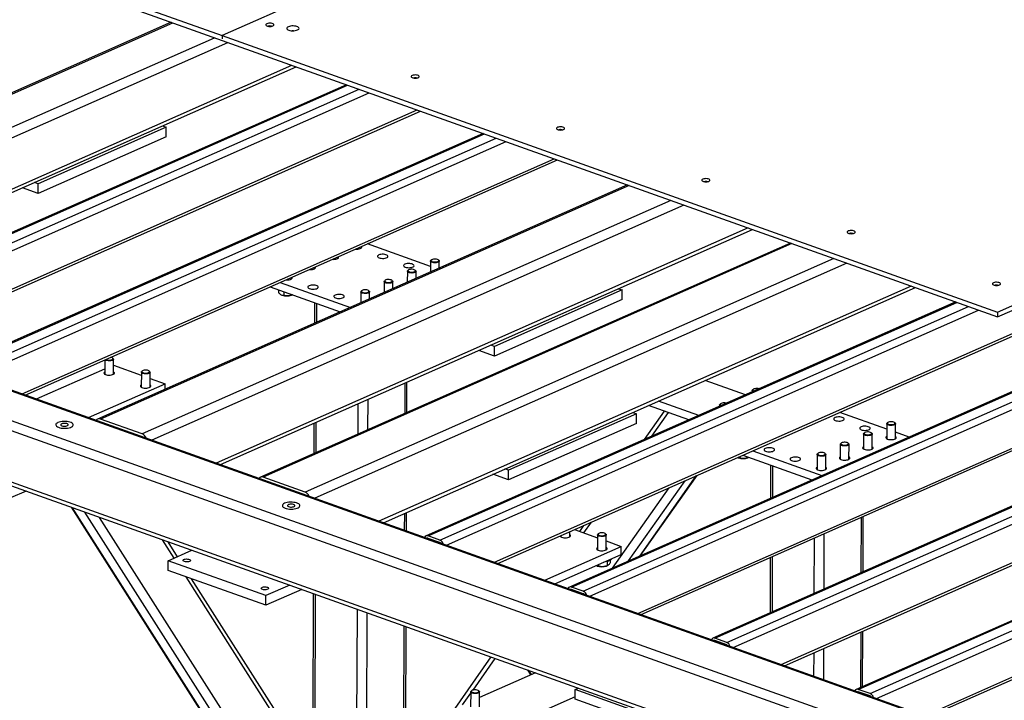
# Model space of a CAD drawing. Header units: millimetres. Extents: x 5 to 415, y 5 to 292.
# Tile 45 of 49: x 328 to 373, y 207 to 238. Entities that reach past the tile are written whole.
import ezdxf

# ---------------------------------------------------------------- set-up
doc = ezdxf.new("R2010")
doc.units = ezdxf.units.MM
doc.layers.add('TRAIT-FORT', color=4, linetype='Continuous', lineweight=25)

msp = doc.modelspace()

# ---------------------------------------------------------------- linework, layer by layer
at = {"layer": 'TRAIT-FORT', "color": 4, "linetype": 'Continuous', "lineweight": 25}
for p, q in [((307.054, 248.159), (337.511, 237.299)), ((307.053, 247.939), (373.044, 224.41)), ((361.926, 248.085), (337.511, 237.299)), ((361.926, 248.085), (337.512, 237.299)), ((373.044, 224.63), (409.774, 240.856)), ((373.044, 224.41), (409.773, 240.635)), ((335.188, 237.907), (308.873, 226.282)), ((309.12, 226.334), (335.259, 237.882)), ((337.511, 237.299), (337.511, 237.153)), ((337.512, 237.299), (337.511, 237.152)), ((337.512, 237.299), (373.044, 224.63)), ((339.638, 237.726), (339.633, 237.723)), ((312.734, 226.406), (337.17, 237.201)), ((313.398, 226.215), (337.776, 236.984)), ((337.511, 237.152), (337.511, 237.153)), ((337.511, 237.153), (337.511, 237.153)), ((316.337, 225.167), (340.715, 235.936)), ((316.536, 225.096), (340.915, 235.865)), ((343.208, 235.048), (318.941, 224.327)), ((346.297, 235.352), (346.29, 235.349)), ((319.038, 224.328), (343.261, 235.029)), ((319.576, 224.136), (343.799, 234.837)), ((319.875, 223.905), (344.253, 234.675)), ((322.079, 223.119), (346.458, 233.889)), ((322.229, 223.066), (346.607, 233.836)), ((349.479, 232.812), (325.211, 222.091)), ((325.309, 222.092), (349.532, 232.793)), ((334.946, 233.095), (329.091, 230.508)), ((334.778, 233.155), (334.946, 233.095)), ((334.945, 232.654), (334.946, 233.095)), ((352.955, 232.978), (352.95, 232.975)), ((325.847, 221.9), (350.069, 232.601)), ((326.145, 221.669), (350.524, 232.439)), ((334.945, 232.654), (329.089, 230.067)), ((328.35, 220.883), (352.728, 231.653)), ((328.499, 220.83), (352.878, 231.6)), ((329.091, 230.508), (328.923, 230.568)), ((359.614, 230.603), (359.609, 230.601)), ((329.089, 230.067), (328.37, 230.324)), ((329.089, 230.067), (329.091, 230.508)), ((356.09, 230.455), (331.808, 219.727)), ((356.161, 230.429), (331.938, 219.728)), ((358.072, 229.748), (333.849, 219.047)), ((358.678, 229.532), (334.299, 218.762)), ((361.617, 228.484), (337.238, 217.714)), ((337.438, 217.643), (361.816, 228.413)), ((366.273, 228.229), (366.265, 228.225)), ((363.555, 227.793), (339.272, 217.066)), ((363.626, 227.768), (339.403, 217.067)), ((343.881, 227.557), (343.881, 227.625)), ((347.066, 226.722), (344.172, 227.754)), ((365.537, 227.086), (341.314, 216.385)), ((342.816, 227.087), (342.817, 227.155)), ((347.067, 226.969), (347.065, 226.468)), ((347.112, 227.024), (347.086, 227.003)), ((347.447, 227.001), (347.422, 227.022)), ((347.465, 226.645), (347.467, 226.967)), ((341.752, 226.616), (341.752, 226.685)), ((366.143, 226.87), (341.764, 216.1)), ((346.002, 226.498), (346, 225.997)), ((346.047, 226.553), (346.022, 226.532)), ((346.383, 226.531), (346.357, 226.552)), ((346.401, 226.174), (346.402, 226.497)), ((372.865, 203.142), (308.667, 226.032)), ((372.841, 203.615), (309.12, 226.334)), ((372.633, 205.048), (312.734, 226.406)), ((372.62, 205.099), (312.96, 226.371)), ((340.687, 226.146), (340.687, 226.214)), ((344.937, 226.028), (344.936, 225.527)), ((344.983, 226.083), (344.957, 226.062)), ((345.318, 226.061), (345.293, 226.082)), ((345.336, 225.704), (345.337, 226.026)), ((339.719, 225.787), (342.931, 224.641)), ((340.097, 225.652), (340.096, 225.518)), ((340.18, 225.99), (343.392, 224.845)), ((340.339, 225.566), (340.338, 225.394)), ((343.918, 225.613), (343.893, 225.592)), ((344.253, 225.59), (344.228, 225.611)), ((369.082, 225.822), (344.703, 215.052)), ((344.903, 214.981), (369.281, 225.751)), ((355.848, 225.642), (349.993, 223.055)), ((349.998, 213.165), (378.54, 225.774)), ((350.147, 213.111), (378.458, 225.618)), ((384.302, 225.669), (353.429, 212.03)), ((353.527, 212.031), (384.4, 225.67)), ((355.68, 225.702), (355.848, 225.642)), ((355.847, 225.201), (355.848, 225.642)), ((372.932, 225.855), (372.926, 225.852)), ((340.255, 225.412), (340.27, 225.407)), ((340.699, 225.405), (340.737, 225.418)), ((340.727, 225.427), (340.727, 225.415)), ((340.737, 225.419), (340.727, 225.415)), ((343.873, 225.558), (343.871, 225.057)), ((344.272, 225.234), (344.273, 225.556)), ((355.847, 225.201), (349.991, 222.615)), ((354.064, 211.839), (384.938, 225.478)), ((354.363, 211.608), (385.116, 225.194)), ((341.744, 225.065), (341.741, 224.116)), ((341.848, 224.163), (341.852, 225.026)), ((371.127, 225.093), (346.86, 214.372)), ((346.957, 214.373), (371.18, 225.074)), ((347.495, 214.181), (371.718, 224.882)), ((347.794, 213.951), (372.172, 224.72)), ((373.044, 224.63), (373.044, 224.41)), ((372.857, 200.791), (308.658, 223.682)), ((308.883, 223.432), (372.843, 200.627)), ((356.567, 210.822), (385.11, 223.431)), ((390.872, 223.327), (359.998, 209.688)), ((360.096, 209.689), (390.969, 223.328)), ((349.991, 222.615), (349.272, 222.871)), ((349.993, 223.055), (349.825, 223.115)), ((349.991, 222.615), (349.993, 223.055)), ((356.717, 210.769), (385.027, 223.276)), ((360.633, 209.497), (391.507, 223.136)), ((332.143, 222.44), (332.14, 221.785)), ((332.523, 222.506), (332.498, 222.527)), ((332.54, 221.784), (332.543, 222.472)), ((360.932, 209.266), (391.685, 222.852)), ((329.005, 220.65), (332.141, 222.035)), ((332.542, 222.191), (333.814, 221.737)), ((333.815, 221.877), (333.812, 221.189)), ((333.86, 221.932), (333.835, 221.911)), ((334.195, 221.91), (334.17, 221.931)), ((334.212, 221.188), (334.215, 221.876)), ((334.214, 221.594), (334.903, 221.349)), ((331.394, 219.798), (334.903, 221.349)), ((334.902, 221.094), (334.903, 221.349)), ((345.899, 219.993), (345.904, 221.383)), ((345.98, 220.029), (345.985, 221.419)), ((361.49, 220.835), (359.644, 221.494)), ((361.847, 221.09), (361.822, 221.069)), ((363.136, 208.48), (391.679, 221.089)), ((344.196, 219.241), (344.201, 220.631)), ((361.802, 221.035), (361.802, 220.973)), ((363.286, 208.427), (391.597, 220.934)), ((397.441, 220.985), (366.567, 207.346)), ((366.665, 207.346), (397.539, 220.985)), ((367.202, 207.155), (398.076, 220.794)), ((343.743, 219.041), (343.748, 220.431)), ((358.9, 219.691), (357.054, 220.349)), ((359.361, 219.895), (357.515, 220.553)), ((360.311, 220.376), (360.311, 220.315)), ((360.356, 220.431), (360.331, 220.411)), ((367.501, 206.924), (398.254, 220.51)), ((333.849, 219.047), (331.938, 219.728)), ((356.5, 219.97), (350.644, 217.384)), ((356.332, 220.03), (356.5, 219.97)), ((356.498, 219.53), (356.5, 219.97)), ((357.775, 220.092), (356.856, 218.788)), ((357.211, 218.945), (357.971, 220.023)), ((367.968, 219.269), (365.82, 220.035)), ((341.724, 219.537), (341.719, 218.146)), ((341.826, 218.194), (341.832, 219.584)), ((356.498, 219.53), (350.643, 216.943)), ((367.969, 219.516), (367.966, 218.828)), ((368.014, 219.571), (367.988, 219.55)), ((368.349, 219.549), (368.324, 219.57)), ((368.366, 218.827), (368.369, 219.514)), ((366.904, 219.046), (366.901, 218.358)), ((366.949, 219.101), (366.924, 219.08)), ((367.284, 219.078), (367.259, 219.099)), ((367.301, 218.356), (367.304, 219.044)), ((368.99, 218.905), (368.367, 219.127)), ((365.839, 218.575), (365.837, 217.887)), ((365.884, 218.63), (365.859, 218.609)), ((366.22, 218.608), (366.195, 218.629)), ((366.237, 217.886), (366.239, 218.574)), ((369.705, 206.138), (398.248, 218.747)), ((369.855, 206.084), (398.166, 218.591)), ((361.156, 217.959), (361.172, 217.954)), ((361.24, 218.012), (361.24, 217.942)), ((361.367, 218.068), (364.538, 216.938)), ((361.601, 217.952), (361.639, 217.966)), ((361.629, 217.975), (361.629, 217.962)), ((361.638, 217.966), (361.629, 217.962)), ((361.828, 218.271), (364.998, 217.141)), ((364.775, 218.105), (364.772, 217.417)), ((364.82, 218.16), (364.794, 218.139)), ((365.155, 218.138), (365.13, 218.159)), ((365.172, 217.416), (365.175, 218.104)), ((350.644, 217.384), (350.476, 217.444)), ((362.646, 217.612), (362.641, 216.1)), ((362.748, 216.147), (362.753, 217.574)), ((341.314, 216.385), (339.403, 217.067)), ((350.643, 216.943), (349.924, 217.199)), ((350.643, 216.943), (350.644, 217.384)), ((356.647, 213.452), (359.238, 217.127)), ((356.688, 213.47), (359.279, 217.145)), ((355.401, 212.901), (357.992, 216.577)), ((356.141, 213.228), (358.732, 216.904)), ((328.534, 216.425), (327.825, 216.112)), ((330.6, 215.688), (338.619, 203.086)), ((338.656, 203.102), (330.663, 215.666)), ((338.847, 203.492), (331.23, 215.464)), ((339.668, 203.013), (331.897, 215.226)), ((345.879, 214.633), (345.882, 215.414)), ((345.96, 214.604), (345.963, 215.45)), ((366.801, 212.693), (366.811, 215.228)), ((366.882, 212.729), (366.892, 215.264)), ((354.077, 214.847), (353.888, 214.579)), ((354.084, 214.509), (354.433, 215.005)), ((347.495, 214.181), (346.957, 214.373)), ((353.042, 214.39), (353.042, 214.333)), ((353.442, 214.331), (353.443, 214.567)), ((353.657, 214.662), (354.716, 214.284)), ((354.717, 214.424), (354.714, 213.737)), ((354.762, 214.479), (354.736, 214.459)), ((355.097, 214.457), (355.072, 214.478)), ((355.114, 213.735), (355.117, 214.423)), ((365.098, 211.941), (365.107, 214.476)), ((335.323, 213.356), (334.789, 214.195)), ((335.475, 213.424), (335.041, 214.105)), ((347.494, 214.071), (346.957, 214.263)), ((346.988, 214.238), (347.005, 214.246)), ((352.295, 212.345), (355.805, 213.896)), ((355.116, 214.142), (355.805, 213.896)), ((355.804, 213.529), (355.805, 213.896)), ((364.645, 211.741), (364.655, 214.276)), ((335.047, 213.235), (336.135, 213.715)), ((352.755, 212.182), (355.804, 213.529)), ((362.729, 210.894), (362.738, 213.429)), ((335.046, 212.794), (335.047, 213.235)), ((339.526, 211.638), (335.047, 213.235)), ((354.682, 213.001), (354.697, 212.996)), ((354.765, 213.07), (354.765, 212.984)), ((355.126, 212.994), (355.164, 213.007)), ((355.155, 213.201), (355.154, 213.004)), ((355.164, 213.008), (355.154, 213.004)), ((355.301, 213.265), (355.301, 213.148)), ((362.631, 213.382), (362.621, 210.847)), ((339.525, 211.197), (335.046, 212.794)), ((342.43, 202.186), (335.867, 212.501)), ((342.519, 202.352), (336.119, 212.412)), ((340.614, 212.118), (339.526, 211.638)), ((354.064, 211.839), (353.527, 212.031)), ((341.165, 211.922), (339.525, 211.197)), ((339.525, 211.197), (339.526, 211.638)), ((341.695, 211.732), (341.673, 205.611)), ((341.78, 205.573), (341.802, 211.694)), ((354.064, 211.729), (353.526, 211.921)), ((353.557, 211.896), (353.574, 211.904)), ((343.691, 204.891), (343.713, 211.013)), ((344.143, 204.9), (344.165, 210.852)), ((345.846, 205.653), (345.863, 210.246)), ((345.927, 205.688), (345.944, 210.218)), ((366.782, 207.441), (366.791, 209.975)), ((366.863, 207.476), (366.872, 210.011)), ((360.633, 209.387), (360.095, 209.578)), ((360.633, 209.497), (360.096, 209.689)), ((360.126, 209.553), (360.143, 209.561)), ((364.632, 207.947), (364.635, 209.023)), ((365.083, 207.786), (365.088, 209.223)), ((349.835, 208.83), (345.31, 202.41)), ((349.012, 207.315), (350.031, 208.76)), ((351.869, 208.105), (349.304, 206.972)), ((351.502, 208.236), (351.648, 208.007)), ((351.685, 208.024), (351.564, 208.214)), ((348.528, 206.629), (348.905, 207.163)), ((348.905, 207.233), (348.903, 206.545)), ((348.95, 207.288), (348.925, 207.267)), ((349.286, 207.265), (349.261, 207.287)), ((349.303, 206.543), (349.305, 207.231)), ((353.684, 206.892), (353.686, 207.333)), ((353.686, 207.333), (353.842, 207.402)), ((360.255, 204.991), (353.686, 207.333)), ((367.202, 207.045), (366.664, 207.236)), ((367.202, 207.155), (366.665, 207.346)), ((366.695, 207.211), (366.713, 207.219)), ((353.684, 207), (350.601, 205.638)), ((360.253, 204.55), (353.684, 206.892))]:
    msp.add_line(p, q, dxfattribs=at)
at = {"layer": 'TRAIT-FORT', "color": 4, "linetype": 'Continuous', "lineweight": 25, "flags": 128}
for points in [[(339.565, 237.842), (339.535, 237.824), (339.52, 237.804), (339.519, 237.783), (339.533, 237.762), (339.562, 237.744), (339.602, 237.73), (339.65, 237.721), (339.703, 237.717), (339.756, 237.72), (339.805, 237.728), (339.846, 237.742), (339.875, 237.76), (339.891, 237.78), (339.892, 237.801), (339.877, 237.821), (339.849, 237.84), (339.809, 237.854), (339.761, 237.863), (339.708, 237.867), (339.655, 237.864), (339.606, 237.856), (339.565, 237.842)], [(340.55, 237.703), (340.514, 237.683), (340.49, 237.66), (340.48, 237.636), (340.483, 237.611), (340.501, 237.587), (340.531, 237.565), (340.573, 237.546), (340.624, 237.532), (340.682, 237.522), (340.744, 237.518), (340.806, 237.519), (340.867, 237.526), (340.921, 237.538), (340.968, 237.554), (341.004, 237.574), (341.028, 237.597), (341.039, 237.622), (341.035, 237.647), (341.018, 237.671), (340.987, 237.692), (340.945, 237.711), (340.894, 237.726), (340.836, 237.735), (340.774, 237.74), (340.712, 237.738), (340.652, 237.732), (340.597, 237.72), (340.55, 237.703)], [(340.794, 237.518), (340.774, 237.519), (340.724, 237.519)], [(346.224, 235.468), (346.194, 235.45), (346.178, 235.43), (346.178, 235.409), (346.192, 235.388), (346.22, 235.37), (346.26, 235.356), (346.309, 235.347), (346.361, 235.343), (346.415, 235.346), (346.464, 235.354), (346.504, 235.368), (346.534, 235.385), (346.55, 235.406), (346.551, 235.427), (346.536, 235.447), (346.508, 235.465), (346.468, 235.48), (346.42, 235.489), (346.367, 235.492), (346.314, 235.49), (346.265, 235.481), (346.224, 235.468)], [(352.883, 233.094), (352.853, 233.076), (352.837, 233.056), (352.836, 233.035), (352.851, 233.014), (352.879, 232.996), (352.919, 232.982), (352.967, 232.973), (353.02, 232.969), (353.073, 232.972), (353.122, 232.98), (353.163, 232.994), (353.193, 233.011), (353.209, 233.031), (353.209, 233.053), (353.195, 233.073), (353.167, 233.091), (353.127, 233.105), (353.078, 233.115), (353.025, 233.118), (352.972, 233.116), (352.923, 233.107), (352.883, 233.094)], [(359.541, 230.719), (359.512, 230.702), (359.496, 230.682), (359.495, 230.66), (359.509, 230.64), (359.538, 230.622), (359.578, 230.608), (359.626, 230.598), (359.679, 230.595), (359.732, 230.597), (359.781, 230.606), (359.822, 230.619), (359.851, 230.637), (359.867, 230.657), (359.868, 230.678), (359.854, 230.699), (359.825, 230.717), (359.785, 230.731), (359.737, 230.74), (359.684, 230.744), (359.631, 230.741), (359.582, 230.733), (359.541, 230.719)], [(366.2, 228.345), (366.17, 228.328), (366.155, 228.307), (366.154, 228.286), (366.168, 228.266), (366.197, 228.248), (366.236, 228.233), (366.285, 228.224), (366.338, 228.221), (366.391, 228.223), (366.44, 228.232), (366.481, 228.245), (366.51, 228.263), (366.526, 228.283), (366.527, 228.304), (366.512, 228.325), (366.484, 228.343), (366.444, 228.357), (366.396, 228.366), (366.343, 228.37), (366.29, 228.367), (366.241, 228.359), (366.2, 228.345)], [(343.636, 227.517), (343.672, 227.515), (343.732, 227.517), (343.789, 227.525), (343.839, 227.538), (343.879, 227.556), (343.907, 227.577), (343.92, 227.6), (343.918, 227.624), (343.91, 227.638)], [(342.571, 227.047), (342.608, 227.045), (342.668, 227.047), (342.724, 227.054), (342.774, 227.068), (342.814, 227.085), (342.842, 227.106), (342.855, 227.13), (342.854, 227.153), (342.845, 227.168)], [(344.696, 227.248), (344.662, 227.229), (344.642, 227.206), (344.636, 227.183), (344.645, 227.159), (344.668, 227.137), (344.705, 227.118), (344.752, 227.103), (344.807, 227.093), (344.867, 227.089), (344.927, 227.091), (344.983, 227.099), (345.033, 227.112), (345.073, 227.13), (345.101, 227.151), (345.114, 227.174), (345.113, 227.198), (345.096, 227.221), (345.066, 227.242), (345.024, 227.259), (344.972, 227.271), (344.914, 227.278), (344.854, 227.279), (344.795, 227.274), (344.742, 227.264), (344.696, 227.248)], [(347.447, 227.001), (347.455, 226.994), (347.466, 226.973), (347.463, 226.951), (347.445, 226.931), (347.413, 226.913), (347.371, 226.9), (347.321, 226.891), (347.267, 226.889), (347.213, 226.892), (347.163, 226.9), (347.121, 226.914), (347.089, 226.932), (347.071, 226.952), (347.067, 226.974), (347.078, 226.995), (347.086, 227.003)], [(347.243, 227.061), (347.194, 227.055), (347.151, 227.044), (347.119, 227.029), (347.099, 227.01), (347.095, 226.99), (347.106, 226.97), (347.131, 226.952), (347.169, 226.938), (347.215, 226.929), (347.265, 226.925), (347.316, 226.928), (347.362, 226.937), (347.4, 226.95), (347.426, 226.968), (347.438, 226.987), (347.435, 227.008), (347.417, 227.027), (347.385, 227.043), (347.343, 227.054), (347.294, 227.061), (347.243, 227.061)], [(341.506, 226.576), (341.543, 226.574), (341.603, 226.576), (341.66, 226.584), (341.71, 226.597), (341.75, 226.615), (341.777, 226.636), (341.791, 226.659), (341.789, 226.683), (341.781, 226.697)], [(345.891, 226.822), (345.857, 226.803), (345.836, 226.78), (345.83, 226.757), (345.839, 226.733), (345.863, 226.711), (345.899, 226.692), (345.947, 226.677), (346.002, 226.667), (346.061, 226.663), (346.121, 226.665), (346.178, 226.673), (346.228, 226.686), (346.268, 226.704), (346.295, 226.725), (346.309, 226.748), (346.307, 226.772), (346.291, 226.795), (346.26, 226.816), (346.218, 226.833), (346.166, 226.845), (346.109, 226.852), (346.049, 226.853), (345.99, 226.848), (345.936, 226.838), (345.891, 226.822)], [(346.383, 226.531), (346.39, 226.524), (346.402, 226.503), (346.398, 226.481), (346.38, 226.461), (346.349, 226.443), (346.307, 226.43), (346.257, 226.421), (346.203, 226.418), (346.149, 226.421), (346.099, 226.43), (346.056, 226.444), (346.025, 226.461), (346.006, 226.482), (346.002, 226.503), (346.013, 226.524), (346.022, 226.532)], [(346.178, 226.591), (346.129, 226.585), (346.086, 226.574), (346.054, 226.558), (346.035, 226.54), (346.031, 226.519), (346.041, 226.499), (346.067, 226.482), (346.104, 226.468), (346.15, 226.458), (346.201, 226.455), (346.251, 226.458), (346.298, 226.466), (346.336, 226.48), (346.362, 226.497), (346.374, 226.517), (346.37, 226.537), (346.352, 226.556), (346.32, 226.572), (346.278, 226.584), (346.229, 226.59), (346.178, 226.591)], [(340.442, 226.106), (340.478, 226.104), (340.538, 226.106), (340.595, 226.114), (340.645, 226.127), (340.685, 226.145), (340.713, 226.166), (340.726, 226.189), (340.725, 226.213), (340.716, 226.227)], [(345.318, 226.061), (345.326, 226.053), (345.337, 226.032), (345.333, 226.011), (345.315, 225.99), (345.284, 225.973), (345.242, 225.959), (345.192, 225.951), (345.138, 225.948), (345.084, 225.951), (345.034, 225.96), (344.992, 225.973), (344.96, 225.991), (344.942, 226.011), (344.938, 226.033), (344.949, 226.054), (344.957, 226.062)], [(345.113, 226.121), (345.064, 226.115), (345.022, 226.104), (344.989, 226.088), (344.97, 226.069), (344.966, 226.049), (344.977, 226.029), (345.002, 226.011), (345.039, 225.997), (345.085, 225.988), (345.136, 225.985), (345.187, 225.987), (345.233, 225.996), (345.271, 226.009), (345.297, 226.027), (345.309, 226.047), (345.306, 226.067), (345.287, 226.086), (345.256, 226.102), (345.214, 226.114), (345.165, 226.12), (345.113, 226.121)], [(341.503, 225.837), (341.468, 225.818), (341.448, 225.795), (341.442, 225.772), (341.451, 225.748), (341.474, 225.726), (341.511, 225.707), (341.558, 225.692), (341.613, 225.682), (341.673, 225.678), (341.733, 225.68), (341.789, 225.688), (341.839, 225.701), (341.879, 225.719), (341.907, 225.74), (341.921, 225.763), (341.919, 225.787), (341.902, 225.81), (341.872, 225.831), (341.83, 225.848), (341.778, 225.86), (341.721, 225.867), (341.66, 225.868), (341.602, 225.863), (341.548, 225.853), (341.503, 225.837)], [(344.253, 225.59), (344.261, 225.583), (344.272, 225.562), (344.269, 225.54), (344.251, 225.52), (344.219, 225.503), (344.177, 225.489), (344.127, 225.48), (344.074, 225.478), (344.02, 225.481), (343.97, 225.489), (343.927, 225.503), (343.896, 225.521), (343.877, 225.541), (343.873, 225.563), (343.884, 225.584), (343.893, 225.592)], [(344.049, 225.65), (344, 225.645), (343.957, 225.633), (343.925, 225.618), (343.906, 225.599), (343.901, 225.579), (343.912, 225.559), (343.937, 225.541), (343.975, 225.527), (344.021, 225.518), (344.071, 225.514), (344.122, 225.517), (344.168, 225.526), (344.206, 225.539), (344.232, 225.557), (344.244, 225.576), (344.241, 225.597), (344.223, 225.616), (344.191, 225.632), (344.149, 225.644), (344.1, 225.65), (344.049, 225.65)], [(372.859, 225.971), (372.829, 225.953), (372.813, 225.933), (372.813, 225.912), (372.827, 225.891), (372.855, 225.873), (372.895, 225.859), (372.944, 225.85), (372.996, 225.846), (373.049, 225.849), (373.098, 225.857), (373.139, 225.871), (373.169, 225.889), (373.185, 225.909), (373.185, 225.93), (373.171, 225.95), (373.143, 225.969), (373.103, 225.983), (373.055, 225.992), (373.002, 225.995), (372.949, 225.993), (372.9, 225.985), (372.859, 225.971)], [(342.697, 225.411), (342.663, 225.392), (342.642, 225.369), (342.636, 225.346), (342.645, 225.322), (342.669, 225.3), (342.705, 225.281), (342.753, 225.266), (342.808, 225.256), (342.867, 225.252), (342.927, 225.254), (342.984, 225.262), (343.034, 225.275), (343.074, 225.293), (343.101, 225.314), (343.115, 225.337), (343.113, 225.361), (343.097, 225.384), (343.067, 225.405), (343.024, 225.422), (342.973, 225.434), (342.915, 225.441), (342.855, 225.442), (342.796, 225.437), (342.742, 225.427), (342.697, 225.411)], [(332.523, 222.506), (332.531, 222.499), (332.542, 222.478), (332.539, 222.456), (332.521, 222.436), (332.489, 222.418), (332.447, 222.405), (332.397, 222.396), (332.343, 222.393), (332.289, 222.396), (332.239, 222.405), (332.197, 222.419), (332.165, 222.436), (332.155, 222.445)], [(332.196, 222.463), (332.207, 222.457), (332.245, 222.443), (332.291, 222.434), (332.341, 222.43), (332.392, 222.433), (332.438, 222.441), (332.476, 222.455), (332.502, 222.472), (332.514, 222.492), (332.511, 222.512), (332.493, 222.531), (332.461, 222.548), (332.419, 222.559), (332.415, 222.56)], [(333.991, 221.97), (333.942, 221.964), (333.899, 221.953), (333.867, 221.937), (333.848, 221.918), (333.843, 221.898), (333.854, 221.878), (333.88, 221.861), (333.917, 221.846), (333.963, 221.837), (334.013, 221.834), (334.064, 221.837), (334.111, 221.845), (334.148, 221.859), (334.174, 221.876), (334.186, 221.896), (334.183, 221.916), (334.165, 221.935), (334.133, 221.951), (334.091, 221.963), (334.042, 221.969), (333.991, 221.97)], [(332.141, 221.891), (332.127, 221.882), (332.106, 221.859), (332.1, 221.836), (332.11, 221.812), (332.133, 221.79), (332.17, 221.771), (332.217, 221.756), (332.272, 221.746), (332.332, 221.742), (332.391, 221.744), (332.448, 221.752), (332.498, 221.765), (332.538, 221.783), (332.566, 221.804), (332.579, 221.827), (332.578, 221.851), (332.561, 221.874), (332.541, 221.889)], [(334.195, 221.91), (334.203, 221.903), (334.214, 221.882), (334.211, 221.86), (334.193, 221.84), (334.162, 221.822), (334.119, 221.808), (334.07, 221.8), (334.016, 221.797), (333.962, 221.8), (333.912, 221.809), (333.869, 221.823), (333.838, 221.84), (333.819, 221.861), (333.815, 221.882), (333.826, 221.903), (333.835, 221.911)], [(333.813, 221.294), (333.799, 221.285), (333.779, 221.263), (333.773, 221.239), (333.782, 221.216), (333.805, 221.194), (333.842, 221.175), (333.889, 221.16), (333.944, 221.15), (334.004, 221.146), (334.064, 221.148), (334.12, 221.156), (334.17, 221.169), (334.21, 221.187), (334.238, 221.208), (334.251, 221.231), (334.25, 221.255), (334.233, 221.278), (334.213, 221.293)], [(361.838, 220.989), (361.833, 220.992), (361.81, 221.012), (361.802, 221.033), (361.808, 221.055), (361.822, 221.069)], [(361.964, 221.126), (361.916, 221.119), (361.876, 221.107), (361.847, 221.09), (361.832, 221.071), (361.832, 221.05), (361.847, 221.031), (361.875, 221.014), (361.885, 221.01)], [(360.347, 220.331), (360.342, 220.334), (360.32, 220.354), (360.311, 220.375), (360.318, 220.396), (360.331, 220.411)], [(360.474, 220.468), (360.426, 220.461), (360.386, 220.448), (360.357, 220.432), (360.341, 220.412), (360.341, 220.392), (360.356, 220.372), (360.385, 220.355), (360.395, 220.352)], [(365.598, 219.796), (365.564, 219.776), (365.543, 219.754), (365.537, 219.73), (365.547, 219.706), (365.57, 219.684), (365.607, 219.665), (365.654, 219.65), (365.709, 219.641), (365.769, 219.637), (365.828, 219.638), (365.885, 219.646), (365.935, 219.659), (365.975, 219.677), (366.003, 219.698), (366.016, 219.721), (366.015, 219.745), (365.998, 219.768), (365.968, 219.789), (365.926, 219.806), (365.874, 219.818), (365.816, 219.825), (365.756, 219.827), (365.697, 219.822), (365.644, 219.811), (365.598, 219.796)], [(329.996, 219.571), (329.951, 219.547), (329.919, 219.519), (329.9, 219.49), (329.895, 219.46), (329.905, 219.43), (329.929, 219.402), (329.966, 219.375), (330.015, 219.352), (330.074, 219.333), (330.141, 219.318), (330.214, 219.309), (330.289, 219.306), (330.365, 219.308), (330.438, 219.316), (330.506, 219.329), (330.567, 219.347), (330.617, 219.37), (330.656, 219.395), (330.682, 219.424), (330.694, 219.453), (330.691, 219.483), (330.675, 219.513), (330.644, 219.541), (330.601, 219.566), (330.546, 219.587), (330.483, 219.604), (330.413, 219.616), (330.338, 219.622), (330.262, 219.623), (330.187, 219.617), (330.116, 219.607), (330.052, 219.591), (329.996, 219.571)], [(329.996, 219.571), (329.951, 219.547), (329.919, 219.519), (329.9, 219.49), (329.895, 219.46), (329.905, 219.43), (329.929, 219.402), (329.966, 219.375), (330.015, 219.352), (330.074, 219.333), (330.141, 219.318), (330.214, 219.309), (330.289, 219.306), (330.365, 219.308), (330.438, 219.316), (330.506, 219.329), (330.567, 219.347), (330.617, 219.37), (330.656, 219.395), (330.682, 219.424), (330.694, 219.453), (330.691, 219.483), (330.675, 219.513), (330.644, 219.541), (330.601, 219.566), (330.546, 219.587), (330.483, 219.604), (330.413, 219.616), (330.338, 219.622), (330.262, 219.623), (330.187, 219.617), (330.116, 219.607), (330.052, 219.591), (329.996, 219.571)], [(330.168, 219.51), (330.14, 219.493), (330.126, 219.474), (330.127, 219.453), (330.143, 219.434), (330.172, 219.418), (330.213, 219.406), (330.26, 219.398), (330.311, 219.397), (330.36, 219.402), (330.403, 219.412), (330.437, 219.427), (330.458, 219.445), (330.465, 219.465), (330.456, 219.485), (330.433, 219.503), (330.398, 219.518), (330.354, 219.527), (330.304, 219.532), (330.254, 219.53), (330.207, 219.522), (330.168, 219.51)], [(366.793, 219.37), (366.759, 219.35), (366.738, 219.328), (366.732, 219.304), (366.741, 219.28), (366.765, 219.258), (366.801, 219.239), (366.848, 219.225), (366.904, 219.215), (366.963, 219.211), (367.023, 219.213), (367.08, 219.22), (367.13, 219.234), (367.17, 219.251), (367.197, 219.272), (367.211, 219.296), (367.209, 219.319), (367.193, 219.342), (367.162, 219.363), (367.12, 219.38), (367.068, 219.393), (367.011, 219.4), (366.951, 219.401), (366.892, 219.396), (366.838, 219.385), (366.793, 219.37)], [(368.349, 219.549), (368.357, 219.541), (368.368, 219.52), (368.364, 219.499), (368.346, 219.478), (368.315, 219.461), (368.273, 219.447), (368.223, 219.439), (368.169, 219.436), (368.115, 219.439), (368.065, 219.448), (368.023, 219.461), (367.991, 219.479), (367.973, 219.499), (367.969, 219.521), (367.98, 219.542), (367.988, 219.55)], [(368.145, 219.608), (368.095, 219.603), (368.053, 219.592), (368.02, 219.576), (368.001, 219.557), (367.997, 219.537), (368.008, 219.517), (368.033, 219.499), (368.07, 219.485), (368.116, 219.476), (368.167, 219.473), (368.218, 219.475), (368.264, 219.484), (368.302, 219.497), (368.328, 219.515), (368.34, 219.535), (368.337, 219.555), (368.318, 219.574), (368.287, 219.59), (368.245, 219.602), (368.196, 219.608), (368.145, 219.608)], [(367.284, 219.078), (367.292, 219.071), (367.303, 219.05), (367.3, 219.028), (367.282, 219.008), (367.251, 218.99), (367.208, 218.977), (367.159, 218.968), (367.105, 218.966), (367.051, 218.969), (367.001, 218.977), (366.958, 218.991), (366.927, 219.009), (366.908, 219.029), (366.904, 219.051), (366.915, 219.072), (366.924, 219.08)], [(367.08, 219.138), (367.031, 219.133), (366.988, 219.121), (366.956, 219.106), (366.937, 219.087), (366.932, 219.067), (366.943, 219.047), (366.969, 219.029), (367.006, 219.015), (367.052, 219.006), (367.102, 219.002), (367.153, 219.005), (367.2, 219.014), (367.237, 219.027), (367.264, 219.045), (367.275, 219.064), (367.272, 219.085), (367.254, 219.104), (367.222, 219.12), (367.18, 219.132), (367.131, 219.138), (367.08, 219.138)], [(367.966, 218.933), (367.953, 218.924), (367.932, 218.902), (367.926, 218.878), (367.935, 218.855), (367.959, 218.833), (367.996, 218.814), (368.043, 218.799), (368.098, 218.789), (368.157, 218.785), (368.217, 218.787), (368.274, 218.795), (368.324, 218.808), (368.364, 218.825), (368.392, 218.846), (368.405, 218.87), (368.403, 218.894), (368.387, 218.917), (368.366, 218.932)], [(362.404, 218.385), (362.37, 218.365), (362.35, 218.343), (362.344, 218.319), (362.353, 218.295), (362.376, 218.273), (362.413, 218.254), (362.46, 218.239), (362.515, 218.23), (362.575, 218.226), (362.635, 218.228), (362.691, 218.235), (362.741, 218.248), (362.781, 218.266), (362.809, 218.287), (362.822, 218.31), (362.821, 218.334), (362.804, 218.357), (362.774, 218.378), (362.732, 218.395), (362.68, 218.408), (362.622, 218.414), (362.562, 218.416), (362.503, 218.411), (362.45, 218.4), (362.404, 218.385)], [(366.22, 218.608), (366.227, 218.601), (366.239, 218.58), (366.235, 218.558), (366.217, 218.538), (366.186, 218.52), (366.144, 218.507), (366.094, 218.498), (366.04, 218.495), (365.986, 218.498), (365.936, 218.507), (365.894, 218.521), (365.862, 218.538), (365.844, 218.559), (365.84, 218.58), (365.851, 218.601), (365.859, 218.609)], [(366.015, 218.668), (365.966, 218.662), (365.924, 218.651), (365.891, 218.635), (365.872, 218.617), (365.868, 218.596), (365.879, 218.576), (365.904, 218.559), (365.941, 218.545), (365.987, 218.535), (366.038, 218.532), (366.089, 218.535), (366.135, 218.543), (366.173, 218.557), (366.199, 218.574), (366.211, 218.594), (366.207, 218.614), (366.189, 218.633), (366.158, 218.649), (366.115, 218.661), (366.067, 218.668), (366.015, 218.668)], [(366.902, 218.463), (366.888, 218.454), (366.868, 218.432), (366.862, 218.408), (366.871, 218.384), (366.894, 218.362), (366.931, 218.343), (366.978, 218.328), (367.033, 218.319), (367.093, 218.315), (367.153, 218.316), (367.209, 218.324), (367.259, 218.337), (367.299, 218.355), (367.327, 218.376), (367.34, 218.399), (367.339, 218.423), (367.322, 218.446), (367.302, 218.461)], [(363.599, 217.959), (363.565, 217.939), (363.544, 217.917), (363.538, 217.893), (363.547, 217.87), (363.571, 217.847), (363.607, 217.828), (363.655, 217.814), (363.71, 217.804), (363.769, 217.8), (363.829, 217.802), (363.886, 217.809), (363.936, 217.823), (363.976, 217.84), (364.003, 217.861), (364.017, 217.885), (364.015, 217.908), (363.999, 217.931), (363.968, 217.952), (363.926, 217.969), (363.874, 217.982), (363.817, 217.989), (363.757, 217.99), (363.698, 217.985), (363.644, 217.974), (363.599, 217.959)], [(365.155, 218.138), (365.163, 218.13), (365.174, 218.109), (365.171, 218.088), (365.153, 218.067), (365.121, 218.05), (365.079, 218.036), (365.029, 218.028), (364.975, 218.025), (364.921, 218.028), (364.871, 218.037), (364.829, 218.05), (364.797, 218.068), (364.779, 218.088), (364.775, 218.11), (364.786, 218.131), (364.794, 218.139)], [(364.951, 218.198), (364.902, 218.192), (364.859, 218.181), (364.827, 218.165), (364.807, 218.146), (364.803, 218.126), (364.814, 218.106), (364.839, 218.088), (364.877, 218.074), (364.923, 218.065), (364.973, 218.062), (365.024, 218.064), (365.07, 218.073), (365.108, 218.087), (365.134, 218.104), (365.146, 218.124), (365.143, 218.144), (365.125, 218.163), (365.093, 218.179), (365.051, 218.191), (365.002, 218.197), (364.951, 218.198)], [(365.837, 217.993), (365.824, 217.984), (365.803, 217.961), (365.797, 217.938), (365.806, 217.914), (365.83, 217.892), (365.866, 217.873), (365.914, 217.858), (365.969, 217.848), (366.028, 217.844), (366.088, 217.846), (366.145, 217.854), (366.195, 217.867), (366.235, 217.885), (366.262, 217.906), (366.276, 217.929), (366.274, 217.953), (366.258, 217.976), (366.237, 217.991)], [(364.773, 217.522), (364.759, 217.513), (364.738, 217.491), (364.732, 217.467), (364.742, 217.444), (364.765, 217.422), (364.802, 217.403), (364.849, 217.388), (364.904, 217.378), (364.963, 217.374), (365.023, 217.376), (365.08, 217.384), (365.13, 217.397), (365.17, 217.414), (365.198, 217.436), (365.211, 217.459), (365.21, 217.483), (365.193, 217.506), (365.173, 217.521)], [(340.38, 215.868), (340.335, 215.844), (340.302, 215.817), (340.283, 215.788), (340.279, 215.758), (340.288, 215.728), (340.312, 215.699), (340.349, 215.673), (340.398, 215.65), (340.458, 215.63), (340.525, 215.616), (340.597, 215.607), (340.673, 215.603), (340.749, 215.606), (340.822, 215.613), (340.89, 215.627), (340.95, 215.645), (341.001, 215.667), (341.04, 215.693), (341.066, 215.721), (341.078, 215.751), (341.075, 215.781), (341.058, 215.811), (341.028, 215.838), (340.984, 215.863), (340.93, 215.884), (340.867, 215.901), (340.797, 215.913), (340.722, 215.92), (340.646, 215.92), (340.571, 215.915), (340.5, 215.905), (340.436, 215.889), (340.38, 215.868)], [(340.38, 215.868), (340.335, 215.844), (340.302, 215.817), (340.283, 215.788), (340.279, 215.758), (340.288, 215.728), (340.312, 215.699), (340.349, 215.673), (340.398, 215.65), (340.458, 215.63), (340.525, 215.616), (340.597, 215.607), (340.673, 215.603), (340.749, 215.606), (340.822, 215.613), (340.89, 215.627), (340.95, 215.645), (341.001, 215.667), (341.04, 215.693), (341.066, 215.721), (341.078, 215.751), (341.075, 215.781), (341.058, 215.811), (341.028, 215.838), (340.984, 215.863), (340.93, 215.884), (340.867, 215.901), (340.797, 215.913), (340.722, 215.92), (340.646, 215.92), (340.571, 215.915), (340.5, 215.905), (340.436, 215.889), (340.38, 215.868)], [(340.552, 215.807), (340.524, 215.79), (340.51, 215.771), (340.511, 215.751), (340.527, 215.732), (340.556, 215.716), (340.596, 215.703), (340.644, 215.696), (340.695, 215.695), (340.744, 215.7), (340.787, 215.71), (340.821, 215.725), (340.842, 215.743), (340.848, 215.763), (340.84, 215.783), (340.817, 215.801), (340.782, 215.815), (340.737, 215.825), (340.688, 215.829), (340.637, 215.828), (340.591, 215.82), (340.552, 215.807)], [(353.004, 214.373), (353.011, 214.359), (353.035, 214.337), (353.072, 214.318), (353.119, 214.303), (353.174, 214.294), (353.233, 214.29), (353.293, 214.292), (353.35, 214.299), (353.4, 214.312), (353.44, 214.33), (353.468, 214.351), (353.481, 214.374), (353.479, 214.398), (353.463, 214.421), (353.442, 214.437)], [(355.097, 214.457), (355.105, 214.45), (355.116, 214.429), (355.113, 214.407), (355.095, 214.387), (355.063, 214.369), (355.021, 214.356), (354.971, 214.347), (354.917, 214.344), (354.863, 214.347), (354.813, 214.356), (354.771, 214.37), (354.739, 214.388), (354.721, 214.408), (354.717, 214.43), (354.728, 214.451), (354.736, 214.459)], [(354.893, 214.517), (354.844, 214.511), (354.801, 214.5), (354.769, 214.485), (354.75, 214.466), (354.745, 214.446), (354.756, 214.426), (354.781, 214.408), (354.819, 214.394), (354.865, 214.385), (354.915, 214.381), (354.966, 214.384), (355.012, 214.392), (355.05, 214.406), (355.076, 214.423), (355.088, 214.443), (355.085, 214.463), (355.067, 214.483), (355.035, 214.499), (354.993, 214.51), (354.944, 214.517), (354.893, 214.517)], [(354.715, 213.842), (354.701, 213.833), (354.68, 213.81), (354.674, 213.787), (354.684, 213.763), (354.707, 213.741), (354.744, 213.722), (354.791, 213.707), (354.846, 213.697), (354.906, 213.693), (354.965, 213.695), (355.022, 213.703), (355.072, 213.716), (355.112, 213.734), (355.14, 213.755), (355.153, 213.778), (355.152, 213.802), (355.135, 213.825), (355.115, 213.84)], [(336.021, 213.206), (335.982, 213.193), (335.936, 213.186), (335.885, 213.184), (335.835, 213.188), (335.791, 213.198), (335.756, 213.213), (335.733, 213.231), (335.724, 213.251), (335.731, 213.27), (335.752, 213.289), (335.786, 213.304), (335.829, 213.314), (335.878, 213.319), (335.929, 213.317), (335.976, 213.31), (336.017, 213.298), (336.046, 213.281), (336.062, 213.262), (336.063, 213.242), (336.049, 213.223), (336.021, 213.206)], [(355.35, 213.328), (355.35, 213.328), (355.335, 213.297), (355.306, 213.268), (355.265, 213.242), (355.212, 213.219), (355.149, 213.2), (355.079, 213.186), (355.008, 213.177)], [(339.605, 211.929), (339.566, 211.916), (339.519, 211.908), (339.468, 211.907), (339.419, 211.911), (339.374, 211.921), (339.339, 211.935), (339.316, 211.953), (339.308, 211.973), (339.314, 211.993), (339.335, 212.011), (339.369, 212.026), (339.412, 212.036), (339.462, 212.041), (339.512, 212.04), (339.56, 212.033), (339.6, 212.02), (339.629, 212.004), (339.645, 211.985), (339.646, 211.965), (339.632, 211.945), (339.605, 211.929)], [(349.133, 207.153), (349.079, 207.153), (349.026, 207.159), (348.98, 207.171), (348.942, 207.186), (348.917, 207.206), (348.906, 207.227), (348.909, 207.248), (348.925, 207.267)], [(349.129, 207.19), (349.179, 207.196), (349.221, 207.207), (349.254, 207.223), (349.273, 207.241), (349.277, 207.262), (349.266, 207.281), (349.241, 207.299), (349.204, 207.313), (349.158, 207.322), (349.107, 207.326), (349.056, 207.323), (349.01, 207.315), (348.972, 207.301), (348.946, 207.284), (348.934, 207.264), (348.937, 207.244), (348.956, 207.225), (348.987, 207.208), (349.029, 207.197), (349.078, 207.19), (349.129, 207.19)], [(349.286, 207.265), (349.301, 207.248), (349.305, 207.226), (349.294, 207.205), (349.269, 207.186), (349.232, 207.17), (349.186, 207.159), (349.133, 207.153)]]:
    msp.add_lwpolyline(points, dxfattribs=at)
at = {"layer": 'TRAIT-FORT', "color": 4, "linetype": 'Continuous', "lineweight": 25}
for centre, radius, start, end in [((339.704, 237.558), 0.181, 65.9553, 111.517), ((346.363, 235.185), 0.18, 65.4263, 111.5926), ((353.022, 232.809), 0.181, 66.1079, 111.4956), ((359.68, 230.435), 0.181, 66.0022, 111.5104), ((366.339, 228.063), 0.179, 64.7973, 111.6852), ((372.998, 225.687), 0.181, 65.9417, 111.519), ((340.487, 226.081), 0.709, 252.1816, 287.3961), ((362.003, 220.761), 0.368, 72.3821, 95.9878), ((360.512, 220.102), 0.368, 72.3821, 95.9878), ((331.875, 219.577), 0.164, 67.303, 143.9402), ((333.707, 218.71), 0.366, 23.0979, 67.1482), ((361.389, 218.628), 0.709, 252.1816, 287.3961), ((339.34, 216.916), 0.164, 67.303, 143.9402), ((341.172, 216.048), 0.366, 23.0979, 67.1482), ((346.911, 214.257), 0.125, 68.0325, 156.8348), ((346.933, 214.201), 0.0663, 68.6605, 107.2998), ((347.452, 213.962), 0.117, 42.7562, 68.9219), ((347.378, 213.916), 0.29, 16.7631, 66.2341), ((354.914, 213.67), 0.709, 252.1816, 287.3961), ((353.48, 211.915), 0.125, 68.0325, 156.8348), ((353.502, 211.859), 0.0663, 68.6605, 107.2998), ((353.947, 211.574), 0.29, 16.7631, 66.2341), ((354.022, 211.62), 0.117, 42.7562, 68.9219), ((360.049, 209.573), 0.125, 68.0325, 156.8348), ((360.071, 209.517), 0.0663, 68.6605, 107.2998), ((360.516, 209.232), 0.29, 16.7631, 66.2341), ((360.591, 209.278), 0.117, 42.7562, 68.9219), ((366.618, 207.23), 0.125, 68.0325, 156.8348), ((366.64, 207.174), 0.0663, 68.6605, 107.2998), ((367.085, 206.889), 0.29, 16.7631, 66.2341), ((367.16, 206.936), 0.117, 42.7562, 68.9219)]:
    msp.add_arc(centre, radius, start, end, dxfattribs=at)
for points, knots in [([(340.096, 225.518), (340.117, 225.499), (340.159, 225.461), (340.222, 225.423), (340.283, 225.401), (340.319, 225.397), (340.338, 225.394)], [0, 0, 0, 0, 0.264605, 0.534948, 0.765343, 1, 1, 1, 1]), ([(340.727, 225.415), (340.677, 225.401), (340.595, 225.379), (340.477, 225.374), (340.397, 225.383), (340.351, 225.392), (340.338, 225.394)], [0, 0, 0, 0, 0.3855495, 0.6376419, 0.8965462, 1, 1, 1, 1]), ([(361.139, 217.967), (361.154, 217.961), (361.188, 217.947), (361.221, 217.944), (361.24, 217.942)], [0, 0, 0, 0, 0.436535, 1, 1, 1, 1]), ([(361.629, 217.962), (361.579, 217.949), (361.497, 217.926), (361.379, 217.921), (361.299, 217.93), (361.253, 217.939), (361.24, 217.942)], [0, 0, 0, 0, 0.3855495, 0.6376419, 0.8965462, 1, 1, 1, 1]), ([(354.646, 213.017), (354.648, 213.016), (354.669, 213.003), (354.71, 212.991), (354.747, 212.986), (354.765, 212.984)], [0, 0, 0, 0, 0.0543424, 0.5228384, 1, 1, 1, 1]), ([(355.154, 213.004), (355.104, 212.991), (355.022, 212.968), (354.904, 212.963), (354.824, 212.972), (354.778, 212.981), (354.765, 212.984)], [0, 0, 0, 0, 0.3855495, 0.6376419, 0.8965462, 1, 1, 1, 1]), ([(355.301, 213.148), (355.288, 213.128), (355.262, 213.086), (355.224, 213.043), (355.195, 213.021), (355.18, 213.015), (355.177, 213.014)], [0, 0, 0, 0, 0.314065, 0.63494, 0.908401, 1, 1, 1, 1])]:
    msp.add_open_spline(points, degree=3, knots=knots, dxfattribs=at)

doc.saveas('drawing.dxf')
